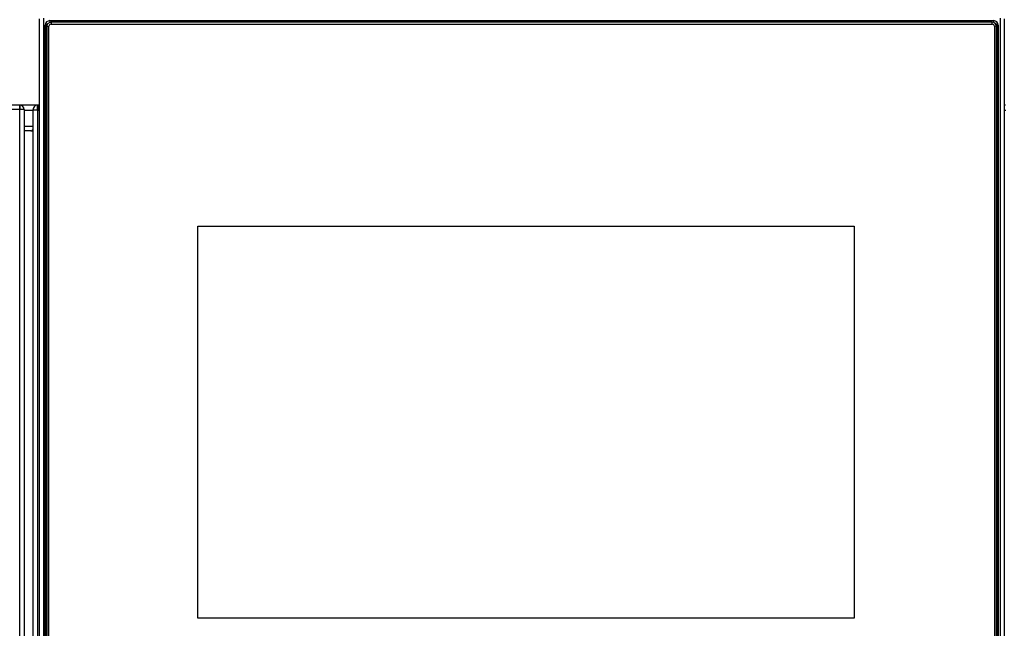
# Model space of a CAD drawing. Header units: millimetres. Extents: x 0 to 200, y 0 to 287.
# Tile 62 of 73: x 64 to 87, y 227 to 241. Entities that reach past the tile are written whole.
import ezdxf
from ezdxf.enums import TextEntityAlignment as Align

# ---------------------------------------------------------------- set-up
doc = ezdxf.new("R2010")
doc.units = ezdxf.units.MM
doc.layers.add('148.257_BW4C_CTM', color=7, linetype='Continuous')
doc.layers.add('Standard', color=7, linetype='Continuous')
doc.styles.add('SEACAD_Arial', font='arial.ttf')
doc.dimstyles.new('ISO_(mm)', dxfattribs={"dimtxt": 3, "dimasz": 3, "dimexe": 1.5, "dimexo": 0, "dimgap": 0.75, "dimtad": 1, "dimdec": 0, "dimlfac": 10, "dimtxsty": 'SEACAD_Arial', "dimblk1": '_SE_FILLED', "dimblk2": '_SE_FILLED', "dimsah": 1, "dimcen": 1.5, "dimadec": 0, "dimazin": 0, "dimtfac": 0.5, "dimtmove": 0, "dimatfit": 3, "dimfxl": 1, "dimarcsym": 0})

# ---------------------------------------------------------------- blocks, each defined once
blk = doc.blocks.new('SE')
at = {"layer": '148.257_BW4C_CTM', "color": 7, "linetype": 'Continuous'}
for p, q in [((64.468, 241.325), (64.468, 225.132)), ((64.568, 241.337), (64.568, 225.144)), ((64.718, 241.281), (86.718, 241.281)), ((64.718, 241.281), (64.718, 241.238)), ((86.688, 241.242), (64.748, 241.242)), ((64.748, 241.242), (64.748, 241.199)), ((86.688, 241.199), (86.688, 241.242)), ((86.718, 241.281), (86.718, 241.238)), ((86.868, 241.337), (86.868, 225.144)), ((86.968, 241.325), (86.968, 225.132)), ((64.61, 241.174), (64.618, 241.118)), ((64.61, 225.293), (64.61, 241.174)), ((64.618, 241.118), (64.618, 225.253)), ((64.648, 241.143), (64.698, 241.149)), ((64.648, 241.143), (64.648, 225.322)), ((64.698, 225.328), (64.698, 241.149)), ((64.748, 241.199), (86.688, 241.199)), ((86.788, 241.143), (86.738, 241.149)), ((86.738, 241.149), (86.738, 225.328)), ((86.788, 225.322), (86.788, 241.143)), ((86.826, 241.174), (86.818, 241.118)), ((86.818, 225.253), (86.818, 241.118)), ((86.826, 241.174), (86.826, 225.293)), ((64.018, 239.312), (36.468, 239.312)), ((64.018, 239.212), (36.468, 239.212)), ((64.436, 239.312), (64.018, 239.312)), ((64.018, 239.212), (64.018, 239.312)), ((64.018, 239.309), (64.021, 239.309)), ((64.018, 239.229), (64.021, 239.229)), ((64.018, 200.862), (64.018, 239.212)), ((64.118, 239.212), (64.018, 239.212)), ((64.021, 239.309), (64.021, 239.229)), ((64.118, 239.212), (64.118, 200.862)), ((64.118, 239.194), (64.318, 239.194)), ((64.436, 239.194), (64.318, 239.194)), ((64.318, 239.194), (64.318, 217.78)), ((64.429, 239.211), (64.429, 239.312)), ((64.436, 239.312), (64.436, 239.194)), ((64.436, 239.312), (64.443, 239.312)), ((64.436, 239.194), (64.468, 239.194)), ((64.436, 217.78), (64.436, 239.194)), ((64.468, 239.312), (64.443, 239.312)), ((86.993, 239.312), (86.968, 239.312)), ((86.968, 239.194), (87, 239.194)), ((64.318, 238.812), (64.118, 238.812)), ((64.272, 238.712), (64.118, 238.712)), ((64.272, 238.712), (64.318, 238.712)), ((68.168, 227.361), (68.168, 236.496)), ((68.168, 236.496), (83.468, 236.496)), ((68.168, 236.496), (83.468, 236.496)), ((83.468, 236.496), (83.468, 227.361)), ((83.468, 227.361), (68.168, 227.361))]:
    blk.add_line(p, q, dxfattribs=at)
for centre, radius, start, end in [((64.021, 239.212), 0.097, 0, 90), ((64.021, 239.212), 0.017, 0, 90), ((64.436, 239.194), 0.118, 93.4355, 180), ((64.436, 239.194), 0.018, 113.1311, 180), ((64.436, 239.194), 0.118, 90, 93.4355), ((64.436, 239.194), 0.018, 90, 113.1311), ((64.443, 239.194), 0.118, 90, 93.4355), ((64.272, 238.762), 0.05, 270, 337.7712)]:
    blk.add_arc(centre, radius, start, end, dxfattribs=at)
for centre, major_axis, ratio, start_param, end_param in [((64.718, 241.174), (-0.108, 0), 0.992546, 4.712389, 6.283185), ((64.748, 241.143), (0.1, 0), 0.992546, 1.570796, 3.141593), ((86.688, 241.143), (0.1, 0), 0.992546, 0, 1.570796), ((86.718, 241.174), (-0.108, 0), 0.992546, 3.141593, 4.712389), ((64.718, 241.118), (-0.0998, 0), 0.992546, 5.220148, 6.283185), ((64.648, 241.118), (-0.03, 0), 0.121869, 0.017453, 1.570796), ((64.748, 241.149), (-0.05, 0), 0.992546, 4.712389, 6.283185), ((86.688, 241.149), (-0.05, 0), 0.992546, 3.141593, 4.712389), ((86.718, 241.118), (-0.0998, 0), 0.992546, 3.141593, 4.20463), ((86.788, 241.118), (0.03, 0), 0.121869, 4.712389, 6.265732)]:
    blk.add_ellipse(centre, major_axis=major_axis, ratio=ratio, start_param=start_param, end_param=end_param, dxfattribs=at)
blk = doc.blocks.new('DMBLK7')
at = {"layer": 'Standard', "linetype": 'Continuous'}
for points in [[(124.029, 252.576), (123.529, 255.576), (123.029, 252.576)], [(124.029, 194.012), (123.029, 194.012), (123.529, 191.012)]]:
    blk.add_hatch(color=7, dxfattribs=at).paths.add_polyline_path(points)
at = {"layer": 'Standard', "color": 7, "linetype": 'Continuous'}
for p, q in [((74.888, 255.576), (125.029, 255.576)), ((123.529, 255.576), (123.529, 191.012)), ((39.288, 191.012), (125.029, 191.012))]:
    blk.add_line(p, q, dxfattribs=at)
at = {"layer": 'Standard', "color": 7, "linetype": 'Continuous', "style": 'SEACAD_Arial'}
blk.add_text('646', height=3, rotation=90, dxfattribs=at).set_placement((119.779, 219.772), align=Align.TOP_LEFT)
blk = doc.blocks.new('_SE_FILLED')
at = {"color": 0}
blk.add_line((0, 0), (-1, 0), dxfattribs=at)
blk.add_solid([(0, 0), (-1, -0.1665), (-1, 0.1665), (0, 0)], dxfattribs=at)

msp = doc.modelspace()

# ---------------------------------------------------------------- block references
at = {"layer": 'Standard'}
msp.add_blockref('SE', (0, 0), dxfattribs=at)

# ---------------------------------------------------------------- dimensions: what is measured, and where the dimension line sits
at = {"layer": 'Standard', "color": 7, "linetype": 'Continuous'}
dim = msp.add_linear_dim(base=(123.529, 191.012), p1=(65.098, 255.576), p2=(39.288, 191.012), angle=90, text='\\A1;<>', dimstyle='ISO_(mm)', dxfattribs=at)
dim.commit()
dim.dimension.update_dxf_attribs({"geometry": 'DMBLK7', "text_midpoint": (123.529, 223.294), "dimtype": 160})

doc.saveas('drawing.dxf')
